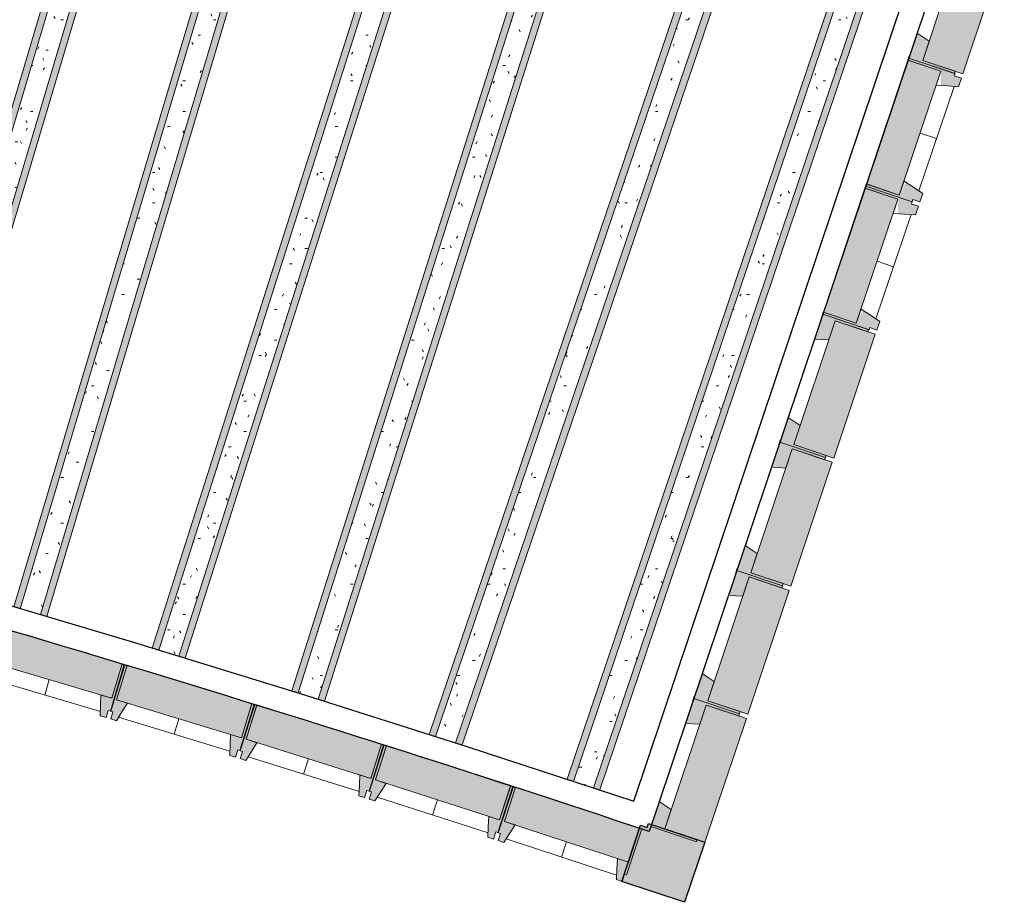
# Model space of a CAD drawing. Header units: centimetres. Extents: x -2631 to 9172, y -3616 to 502.
# Tile 13 of 36: x 1425 to 2082, y -3616 to -3028. Entities that reach past the tile are written whole.
import ezdxf

# ---------------------------------------------------------------- set-up
doc = ezdxf.new("R2010")
doc.units = ezdxf.units.CM
for name, color, linetype, lineweight in [('0-1', 7, 'Continuous', 5), ('MUR', 7, 'Continuous', 25), ('MUR_C', 7, 'Continuous', 25), ('OSSATURE', 7, 'Continuous', 18), ('OSSATURE-2', 7, 'Continuous', 25), ('OSSATURE_C', 7, 'Continuous', 18), ('SOL', 7, 'Continuous', 25), ('Z', 7, 'Continuous', 18)]:
    doc.layers.add(name, color=color, linetype=linetype, lineweight=lineweight)
doc.layers.add('HACHURE-1', color=7, linetype='Continuous', lineweight=25, true_color=0x787878)
doc.layers.add('OSSATURE-1', color=7, linetype='Continuous', lineweight=5, true_color=0x787878)
pattern_1 = [(0, (0, 0), (40.64, 10.16), [1.676, -28.804, 1.676, -28.804, -162.56]), (0, (0, 0), (40.64, 10.16), [-60.96, 1.676, -59.284, 1.676, -28.804, -71.12]), (0, (0, 0), (40.64, 10.16), [-152.4, 1.676, -18.644, 1.676, -49.124]), (120, (15.24, 5.08), (-29.118818, 30.115272), [1.676, -28.804, 1.676, -28.804, -162.56]), (120, (15.24, 5.08), (-29.118818, 30.115272), [-60.96, 1.676, -59.284, 1.676, -28.804, -71.12]), (120, (15.24, 5.08), (-29.118818, 30.115272), [-152.4, 1.676, -18.644, 1.676, -49.124]), (240, (20.32, 25.4), (-11.521182, -40.275272), [1.676, -28.804, 1.676, -28.804, -162.56]), (240, (20.32, 25.4), (-11.521182, -40.275272), [-60.96, 1.676, -59.284, 1.676, -28.804, -71.12]), (240, (20.32, 25.4), (-11.521182, -40.275272), [-152.4, 1.676, -18.644, 1.676, -49.124])]

# ---------------------------------------------------------------- blocks, each defined once
blk = doc.blocks.new('B02_ARC_rvt-1-DDDD_AAA_NNNN_CCC_1_50_N0_Isolations pafonds')
at = {"layer": 'MUR_C'}
for p, q in [((2049.8, -2958.37), (1850.01, -3553.2)), ((1834.83, -3548.14), (2029.51, -2968.53)), ((1850.01, -3553.2), (1844.91, -3568.37))]:
    blk.add_line(p, q, dxfattribs=at)
at = {"layer": 'MUR_C', "flags": 128}
blk.add_lwpolyline([(707.31, -3230.56), (821.33, -3257.58), (935.1, -3285.66), (1048.6, -3314.8), (1161.82, -3344.99), (1274.76, -3376.23), (1387.41, -3408.53), (1499.74, -3441.87), (1611.77, -3476.25), (1723.47, -3511.68), (1834.83, -3548.14)], dxfattribs=at)
at = {"layer": 'MUR_C'}
blk.add_arc((-2139.2, -15497.1), 12576.48, 71.53105, 74.852317, dxfattribs=at)
at = {"layer": 'SOL'}
for p, q in [((2018.45, -3051.71), (2017.5, -3054.55)), ((2017.5, -3054.55), (2018.45, -3051.71)), ((1989.8, -3137.02), (1988.84, -3139.87)), ((1988.84, -3139.87), (1989.8, -3137.02)), ((1961.14, -3222.34), (1960.19, -3225.18)), ((1960.19, -3225.18), (1961.14, -3222.34)), ((1932.48, -3307.65), (1931.53, -3310.5)), ((1931.53, -3310.5), (1932.48, -3307.65)), ((1903.83, -3392.97), (1902.87, -3395.81)), ((1902.87, -3395.81), (1903.83, -3392.97)), ((1875.17, -3478.29), (1874.22, -3481.13)), ((1874.22, -3481.13), (1875.17, -3478.29))]:
    blk.add_line(p, q, dxfattribs=at)
blk = doc.blocks.new('20_MUR PREFA_01 - MODULE_01-3123087-DDDD_AAA_NNNN_CCC_1_50_N0_Isolations pafonds')
at = {"layer": 'Z'}
blk.add_line((0, 23.1), (0, 34.62), dxfattribs=at)
blk = doc.blocks.new('20_MUR PREFA_01 - MODULE_01 B-3165811-DDDD_AAA_NNNN_CCC_1_50_N0_Isolations pafonds')
at = {"layer": 'Z'}
blk.add_line((0, 23.93), (0, 34.62), dxfattribs=at)
blk = doc.blocks.new('Murs 2 - Murs 1-3190063-DDDD_AAA_NNNN_CCC_1_50_N0_Isolations pafonds')
at = {"layer": 'HACHURE-1'}
blk.add_hatch(color=256, dxfattribs=at).paths.add_polyline_path([(1868.61, -3615.52), (1882.05, -3575.54), (1844.59, -3562.95), (1843.69, -3565.64), (1839.23, -3564.17), (1826.85, -3601.77), (1843.69, -3607.32)])
at = {"layer": 'MUR'}
for p, q in [((1831.11, -3588.83), (1838.54, -3566.27)), ((1831.15, -3588.7), (1838.54, -3566.27)), ((1855.35, -3566.57), (1869.07, -3571.18)), ((1855.35, -3566.57), (1877.01, -3573.84))]:
    blk.add_line(p, q, dxfattribs=at)
at = {"layer": 'MUR_C'}
for p, q in [((1843.69, -3565.64), (1844.59, -3562.95)), ((1844.59, -3562.95), (1882.05, -3575.54)), ((1826.85, -3601.77), (1839.23, -3564.17)), ((1839.23, -3564.17), (1843.69, -3565.64)), ((1882.05, -3575.54), (1868.61, -3615.52)), ((1868.61, -3615.52), (1826.85, -3601.77))]:
    blk.add_line(p, q, dxfattribs=at)
blk = doc.blocks.new('B02_DC_STR_rvt-1-DDDD_AAA_NNNN_CCC_1_50_N0_Isolations pafonds')
at = {"layer": 'OSSATURE'}
h = blk.add_hatch(dxfattribs=at)
h.set_pattern_fill('FP_115', color=256, style=0, pattern_type=2)
h.set_pattern_definition([(68.215, (2063.955, -615.552), (13.2630907, 38.3021637), [1.474, -25.328, 1.474, -168.275]), (68.215, (2063.955, -615.552), (13.2630907, 38.3021637), [-28.277, -25.328, 1.474, -52.131, -89.342]), (68.215, (2063.955, -615.552), (13.2630907, 38.3021637), [-107.21, 1.474, -25.328, 1.474, -61.065]), (68.215, (2063.955, -615.552), (13.2630907, 38.3021637), [-135.487, -16.394, 1.474, -43.197]), (170.265, (2068.928, -600.549), (-9.50305, -8.60604), [0.27754, -4.769, 0.27754, -31.681]), (170.265, (2068.928, -600.549), (-9.50305, -8.60604), [-5.324, -4.769, 0.27754, -9.815, -16.82]), (170.265, (2068.928, -600.549), (-9.50305, -8.60604), [-20.185, 0.27754, -4.769, 0.27754, -11.497]), (170.265, (2068.928, -600.549), (-9.50305, -8.60604), [-25.508, -3.087, 0.27754, -8.133]), (259.065, (2070.586, -586.165), (-3.7596477, -29.697021), [1.442, -24.776, 1.442, -164.604]), (259.065, (2070.586, -586.165), (-3.7596477, -29.697021), [-27.66, -24.776, 1.442, -50.993, -87.392]), (259.065, (2070.586, -586.165), (-3.7596477, -29.697021), [-104.871, 1.442, -24.776, 1.442, -59.733]), (259.065, (2070.586, -586.165), (-3.7596477, -29.697021), [-132.531, -16.037, 1.442, -42.254])])
h.paths.add_polyline_path([(1351.16, -3398.13), (1525.55, -2813.39), (1521.22, -2812.16), (1346.83, -3396.89)])
h.paths.add_polyline_path([(1529.78, -2797.96), (1529.76, -2797.85), (1528.81, -2797.62), (1528.82, -2797.69), (1529.76, -2797.95)])
h = blk.add_hatch(dxfattribs=at)
h.set_pattern_fill('FP_114', color=256, style=0, pattern_type=2)
h.set_pattern_definition([(68.215, (2140.164, -638.281), (13.2630907, 38.3021637), [1.474, -25.328, 1.474, -168.275]), (68.215, (2140.164, -638.281), (13.2630907, 38.3021637), [-28.277, -25.328, 1.474, -52.131, -89.342]), (68.215, (2140.164, -638.281), (13.2630907, 38.3021637), [-107.21, 1.474, -25.328, 1.474, -61.065]), (68.215, (2140.164, -638.281), (13.2630907, 38.3021637), [-135.487, -16.394, 1.474, -43.197]), (170.265, (2145.137, -623.278), (-9.50305, -8.60604), [0.27754, -4.769, 0.27754, -31.681]), (170.265, (2145.137, -623.278), (-9.50305, -8.60604), [-5.324, -4.769, 0.27754, -9.815, -16.82]), (170.265, (2145.137, -623.278), (-9.50305, -8.60604), [-20.185, 0.27754, -4.769, 0.27754, -11.497]), (170.265, (2145.137, -623.278), (-9.50305, -8.60604), [-25.508, -3.087, 0.27754, -8.133]), (259.065, (2146.795, -608.893), (-3.7596477, -29.697021), [1.442, -24.776, 1.442, -164.604]), (259.065, (2146.795, -608.893), (-3.7596477, -29.697021), [-27.66, -24.776, 1.442, -50.993, -87.392]), (259.065, (2146.795, -608.893), (-3.7596477, -29.697021), [-104.871, 1.442, -24.776, 1.442, -59.733]), (259.065, (2146.795, -608.893), (-3.7596477, -29.697021), [-132.531, -16.037, 1.442, -42.254])])
h.paths.add_polyline_path([(1333.37, -3393.04), (1507.75, -2808.34), (1503.42, -2807.12), (1329.05, -3391.8)])
h = blk.add_hatch(dxfattribs=at)
h.set_pattern_fill('FP_46', color=256, style=0, pattern_type=2)
h.set_pattern_definition(pattern_1)
h.paths.add_polyline_path([(1346.83, -3396.89), (1521.22, -2812.16), (1507.75, -2808.34), (1333.37, -3393.04), (1336.03, -3393.8)])
h = blk.add_hatch(dxfattribs=at)
h.set_pattern_fill('FP_116', color=256, style=0, pattern_type=2)
h.set_pattern_definition([(68.195, (2230.979, -666.66), (13.2798029, 38.3058878), [1.475, -25.339, 1.475, -25.339, -143.009]), (68.195, (2230.979, -666.66), (13.2798029, 38.3058878), [-53.628, 1.475, -52.154, 1.475, -25.339, -62.567]), (68.195, (2230.979, -666.66), (13.2798029, 38.3058878), [-134.071, 1.475, -16.401, 1.475, -43.216]), (170.517, (2235.959, -651.656), (-9.515406, -8.633267), [0.2777, -4.771, 0.2777, -4.771, -26.929]), (170.517, (2235.959, -651.656), (-9.515406, -8.633267), [-10.098, 0.2777, -9.821, 0.2777, -4.771, -11.781]), (170.517, (2235.959, -651.656), (-9.515406, -8.633267), [-25.246, 0.2777, -3.088, 0.2777, -8.138]), (259.045, (2237.619, -637.284), (-3.764471, -29.6723342), [1.441, -24.764, 1.441, -164.525]), (259.045, (2237.619, -637.284), (-3.764471, -29.6723342), [-27.646, -24.764, 1.441, -50.969, -87.351]), (259.045, (2237.619, -637.284), (-3.764471, -29.6723342), [-104.821, 1.441, -24.764, 1.441, -59.704]), (259.045, (2237.619, -637.284), (-3.764471, -29.6723342), [-132.467, -16.029, 1.441, -42.234])])
h.paths.add_polyline_path([(1425.8, -3419.92), (1600.52, -2835.2), (1596.21, -2833.93), (1421.48, -3418.64)])
h = blk.add_hatch(dxfattribs=at)
h.set_pattern_fill('FP_8', color=256, style=0, pattern_type=2)
h.set_pattern_definition(pattern_1)
h.paths.add_polyline_path([(1439.22, -3423.9), (1613.96, -2839.14), (1600.52, -2835.2), (1425.8, -3419.92), (1429.27, -3420.95)])
h = blk.add_hatch(dxfattribs=at)
h.set_pattern_fill('FP_117', color=256, style=0, pattern_type=2)
h.set_pattern_definition([(68.195, (2154.782, -643.89), (13.2798029, 38.3058878), [1.475, -25.339, 1.475, -25.339, -143.009]), (68.195, (2154.782, -643.89), (13.2798029, 38.3058878), [-53.628, 1.475, -52.154, 1.475, -25.339, -62.567]), (68.195, (2154.782, -643.89), (13.2798029, 38.3058878), [-134.071, 1.475, -16.401, 1.475, -43.216]), (170.517, (2159.762, -628.887), (-9.515406, -8.633267), [0.2777, -4.771, 0.2777, -4.771, -26.929]), (170.517, (2159.762, -628.887), (-9.515406, -8.633267), [-10.098, 0.2777, -9.821, 0.2777, -4.771, -11.781]), (170.517, (2159.762, -628.887), (-9.515406, -8.633267), [-25.246, 0.2777, -3.088, 0.2777, -8.138]), (259.045, (2161.422, -614.515), (-3.764471, -29.6723342), [1.441, -24.764, 1.441, -164.525]), (259.045, (2161.422, -614.515), (-3.764471, -29.6723342), [-27.646, -24.764, 1.441, -50.969, -87.351]), (259.045, (2161.422, -614.515), (-3.764471, -29.6723342), [-104.821, 1.441, -24.764, 1.441, -59.704]), (259.045, (2161.422, -614.515), (-3.764471, -29.6723342), [-132.467, -16.029, 1.441, -42.234])])
h.paths.add_polyline_path([(1443.53, -3425.18), (1618.27, -2840.41), (1613.96, -2839.14), (1439.22, -3423.9)])
h = blk.add_hatch(dxfattribs=at)
h.set_pattern_fill('FP_118', color=256, style=0, pattern_type=2)
h.set_pattern_definition([(67.495, (2354.815, -749.26), (13.8699508, 38.370114), [1.495, -25.682, 1.495, -25.682, -144.942]), (67.495, (2354.815, -749.26), (13.8699508, 38.370114), [-54.353, 1.495, -52.858, 1.495, -25.682, -63.412]), (67.495, (2354.815, -749.26), (13.8699508, 38.370114), [-135.883, 1.495, -16.623, 1.495, -43.8]), (178.217, (2360.016, -734.259), (-9.937755, -9.479384), [0.2862, -4.917, 0.2862, -4.917, -27.753]), (178.217, (2360.016, -734.259), (-9.937755, -9.479384), [-10.407, 0.2862, -10.121, 0.2862, -4.917, -12.142]), (178.217, (2360.016, -734.259), (-9.937755, -9.479384), [-26.018, 0.2862, -3.183, 0.2862, -8.387]), (258.369, (2361.75, -720.286), (-3.9324882, -28.8914269), [1.419, -24.38, 1.419, -161.972]), (258.369, (2361.75, -720.286), (-3.9324882, -28.8914269), [-27.217, -24.38, 1.419, -50.178, -85.995]), (258.369, (2361.75, -720.286), (-3.9324882, -28.8914269), [-103.194, 1.419, -24.38, 1.419, -58.778]), (258.369, (2361.75, -720.286), (-3.9324882, -28.8914269), [-130.412, -15.78, 1.419, -41.579])])
h.paths.add_polyline_path([(1518.09, -3447.5), (1703.2, -2865.71), (1698.89, -2864.4), (1513.78, -3446.18)])
h = blk.add_hatch(dxfattribs=at)
h.set_pattern_fill('FP_3', color=256, style=0, pattern_type=2)
h.set_pattern_definition(pattern_1)
h.paths.add_polyline_path([(1531.47, -3451.61), (1716.6, -2869.78), (1703.2, -2865.71), (1518.09, -3447.5)])
h = blk.add_hatch(dxfattribs=at)
h.set_pattern_fill('FP_119', color=256, style=0, pattern_type=2)
h.set_pattern_definition([(67.495, (2279.033, -725.147), (13.8699508, 38.370114), [1.495, -25.682, 1.495, -170.624]), (67.495, (2279.033, -725.147), (13.8699508, 38.370114), [-28.671, -25.682, 1.495, -52.858, -90.589]), (67.495, (2279.033, -725.147), (13.8699508, 38.370114), [-108.706, 1.495, -25.682, 1.495, -61.917]), (67.495, (2279.033, -725.147), (13.8699508, 38.370114), [-137.378, -16.623, 1.495, -43.8]), (178.217, (2284.234, -710.146), (-9.937755, -9.479384), [0.2862, -4.917, 0.2862, -4.917, -27.753]), (178.217, (2284.234, -710.146), (-9.937755, -9.479384), [-10.407, 0.2862, -10.121, 0.2862, -4.917, -12.142]), (178.217, (2284.234, -710.146), (-9.937755, -9.479384), [-26.018, 0.2862, -3.183, 0.2862, -8.387]), (258.369, (2285.968, -696.174), (-3.9324882, -28.8914269), [1.419, -24.38, 1.419, -161.972]), (258.369, (2285.968, -696.174), (-3.9324882, -28.8914269), [-27.217, -24.38, 1.419, -50.178, -85.995]), (258.369, (2285.968, -696.174), (-3.9324882, -28.8914269), [-103.194, 1.419, -24.38, 1.419, -58.778]), (258.369, (2285.968, -696.174), (-3.9324882, -28.8914269), [-130.412, -15.78, 1.419, -41.579])])
h.paths.add_polyline_path([(1535.77, -3452.93), (1720.9, -2871.09), (1716.6, -2869.78), (1531.47, -3451.61)])
h = blk.add_hatch(dxfattribs=at)
h.set_pattern_fill('FP_120', color=256, style=0, pattern_type=2)
h.set_pattern_definition([(67.524, (2443.641, -775.59), (13.8457811, 38.3682711), [1.494, -25.669, 1.494, -25.669, -144.868]), (67.524, (2443.641, -775.59), (13.8457811, 38.3682711), [-54.326, 1.494, -52.832, 1.494, -25.669, -63.38]), (67.524, (2443.641, -775.59), (13.8457811, 38.3682711), [-135.814, 1.494, -16.615, 1.494, -43.777]), (177.929, (2448.833, -760.588), (-9.920862, -9.44665), [0.28575, -4.91, 0.28575, -32.619]), (177.929, (2448.833, -760.588), (-9.920862, -9.44665), [-5.481, -4.91, 0.28575, -10.105, -17.318]), (177.929, (2448.833, -760.588), (-9.920862, -9.44665), [-20.782, 0.28575, -4.91, 0.28575, -11.837]), (177.929, (2448.833, -760.588), (-9.920862, -9.44665), [-26.263, -3.178, 0.28575, -8.373]), (258.397, (2450.564, -746.6), (-3.925181, -28.9215514), [1.42, -24.395, 1.42, -24.395, -137.678]), (258.397, (2450.564, -746.6), (-3.925181, -28.9215514), [-51.629, 1.42, -50.21, 1.42, -24.395, -60.234]), (258.397, (2450.564, -746.6), (-3.925181, -28.9215514), [-129.074, 1.42, -15.79, 1.42, -41.605])])
h.paths.add_polyline_path([(1611.04, -3476.03), (1795.8, -2893.91), (1791.51, -2892.57), (1606.74, -3474.71)])
h = blk.add_hatch(dxfattribs=at)
h.set_pattern_fill('FP_46', color=256, style=0, pattern_type=2)
h.set_pattern_definition(pattern_1)
h.paths.add_polyline_path([(1624.39, -3480.25), (1809.16, -2898.11), (1795.8, -2893.91), (1611.04, -3476.03), (1611.77, -3476.25), (1619.18, -3478.6)])
h = blk.add_hatch(dxfattribs=at)
h.set_pattern_fill('FP_121', color=256, style=0, pattern_type=2)
h.set_pattern_definition([(67.524, (2367.842, -751.531), (13.8457811, 38.3682711), [1.494, -25.669, 1.494, -25.669, -144.868]), (67.524, (2367.842, -751.531), (13.8457811, 38.3682711), [-54.326, 1.494, -52.832, 1.494, -25.669, -63.38]), (67.524, (2367.842, -751.531), (13.8457811, 38.3682711), [-135.814, 1.494, -16.615, 1.494, -43.777]), (177.929, (2373.034, -736.53), (-9.920862, -9.44665), [0.28575, -4.91, 0.28575, -4.91, -27.71]), (177.929, (2373.034, -736.53), (-9.920862, -9.44665), [-10.391, 0.28575, -10.105, 0.28575, -4.91, -12.123]), (177.929, (2373.034, -736.53), (-9.920862, -9.44665), [-25.978, 0.28575, -3.178, 0.28575, -8.373]), (258.397, (2374.764, -722.542), (-3.925181, -28.9215514), [1.42, -24.395, 1.42, -24.395, -137.678]), (258.397, (2374.764, -722.542), (-3.925181, -28.9215514), [-51.629, 1.42, -50.21, 1.42, -24.395, -60.234]), (258.397, (2374.764, -722.542), (-3.925181, -28.9215514), [-129.074, 1.42, -15.79, 1.42, -41.605])])
h.paths.add_polyline_path([(1628.68, -3481.61), (1813.45, -2899.46), (1809.16, -2898.11), (1624.39, -3480.25)])
h = blk.add_hatch(dxfattribs=at)
h.set_pattern_fill('FP_122', color=256, style=0, pattern_type=2)
h.set_pattern_definition([(66.679, (2568.279, -873.055), (14.5291417, 38.3753906), [1.514, -26.012, 1.514, -26.012, -146.806]), (66.679, (2568.279, -873.055), (14.5291417, 38.3753906), [-55.052, 1.514, -53.538, 1.514, -26.012, -64.228]), (66.679, (2568.279, -873.055), (14.5291417, 38.3753906), [-137.631, 1.514, -16.837, 1.514, -44.363]), (185.249, (2573.727, -858.081), (-10.410315, -10.300575), [0.30093, -5.17, 0.30093, -34.351]), (185.249, (2573.727, -858.081), (-10.410315, -10.300575), [-5.772, -5.17, 0.30093, -10.642, -18.238]), (185.249, (2573.727, -858.081), (-10.410315, -10.300575), [-21.886, 0.30093, -5.17, 0.30093, -12.466]), (185.249, (2573.727, -858.081), (-10.410315, -10.300575), [-27.658, -3.347, 0.30093, -8.818]), (257.598, (2575.543, -844.524), (-4.1186674, -28.0745622), [1.395, -23.974, 1.395, -159.274]), (257.598, (2575.543, -844.524), (-4.1186674, -28.0745622), [-26.764, -23.974, 1.395, -49.343, -84.563]), (257.598, (2575.543, -844.524), (-4.1186674, -28.0745622), [-101.476, 1.395, -23.974, 1.395, -57.799]), (257.598, (2575.543, -844.524), (-4.1186674, -28.0745622), [-128.24, -15.517, 1.395, -40.886])])
h.paths.add_polyline_path([(1702.59, -3505.06), (1899.29, -2926.41), (1895, -2925.06), (1698.3, -3503.7)])
h = blk.add_hatch(dxfattribs=at)
h.set_pattern_fill('FP_46', color=256, style=0, pattern_type=2)
h.set_pattern_definition(pattern_1)
h.paths.add_polyline_path([(1715.94, -3509.29), (1912.64, -2930.63), (1909.17, -2929.51), (1899.29, -2926.41), (1702.59, -3505.06), (1714.02, -3508.68)])
h = blk.add_hatch(dxfattribs=at)
h.set_pattern_fill('FP_123', color=256, style=0, pattern_type=2)
h.set_pattern_definition([(66.679, (2492.984, -847.46), (14.5291417, 38.3753906), [1.514, -26.012, 1.514, -26.012, -146.806]), (66.679, (2492.984, -847.46), (14.5291417, 38.3753906), [-55.052, 1.514, -53.538, 1.514, -26.012, -64.228]), (66.679, (2492.984, -847.46), (14.5291417, 38.3753906), [-137.631, 1.514, -16.837, 1.514, -44.363]), (185.249, (2498.433, -832.485), (-10.410315, -10.300575), [0.30093, -5.17, 0.30093, -34.351]), (185.249, (2498.433, -832.485), (-10.410315, -10.300575), [-5.772, -5.17, 0.30093, -10.642, -18.238]), (185.249, (2498.433, -832.485), (-10.410315, -10.300575), [-21.886, 0.30093, -5.17, 0.30093, -12.466]), (185.249, (2498.433, -832.485), (-10.410315, -10.300575), [-27.658, -3.347, 0.30093, -8.818]), (257.598, (2500.249, -818.928), (-4.1186674, -28.0745622), [1.395, -23.974, 1.395, -159.274]), (257.598, (2500.249, -818.928), (-4.1186674, -28.0745622), [-26.764, -23.974, 1.395, -49.343, -84.563]), (257.598, (2500.249, -818.928), (-4.1186674, -28.0745622), [-101.476, 1.395, -23.974, 1.395, -57.799]), (257.598, (2500.249, -818.928), (-4.1186674, -28.0745622), [-128.24, -15.517, 1.395, -40.886])])
h.paths.add_polyline_path([(1720.23, -3510.65), (1916.92, -2932.02), (1912.64, -2930.63), (1715.94, -3509.29), (1718.57, -3510.12)])
h = blk.add_hatch(dxfattribs=at)
h.set_pattern_fill('FP_124', color=256, style=0, pattern_type=2)
h.set_pattern_definition([(66.745, (2654.792, -897.89), (14.477296, 38.3768775), [1.513, -25.988, 1.513, -25.988, -146.669]), (66.745, (2654.792, -897.89), (14.477296, 38.3768775), [-55.001, 1.513, -53.488, 1.513, -25.988, -64.168]), (66.745, (2654.792, -897.89), (14.477296, 38.3768775), [-137.502, 1.513, -16.821, 1.513, -44.322]), (184.751, (2660.221, -882.912), (-10.37356, -10.239378), [0.29962, -5.148, 0.29962, -34.202]), (184.751, (2660.221, -882.912), (-10.37356, -10.239378), [-5.747, -5.148, 0.29962, -10.596, -18.159]), (184.751, (2660.221, -882.912), (-10.37356, -10.239378), [-21.791, 0.29962, -5.148, 0.29962, -12.412]), (184.751, (2660.221, -882.912), (-10.37356, -10.239378), [-27.538, -3.332, 0.29962, -8.78]), (257.659, (2662.031, -869.323), (-4.10453, -28.1369036), [1.397, -24.005, 1.397, -159.482]), (257.659, (2662.031, -869.323), (-4.10453, -28.1369036), [-26.799, -24.005, 1.397, -49.407, -84.673]), (257.659, (2662.031, -869.323), (-4.10453, -28.1369036), [-101.608, 1.397, -24.005, 1.397, -57.874]), (257.659, (2662.031, -869.323), (-4.10453, -28.1369036), [-128.407, -15.537, 1.397, -40.939])])
h.paths.add_polyline_path([(1794.55, -3534.95), (1990.41, -2955.85), (1986.13, -2954.46), (1790.27, -3533.55)])
h = blk.add_hatch(dxfattribs=at)
h.set_pattern_fill('FP_8', color=256, style=0, pattern_type=2)
h.set_pattern_definition(pattern_1)
h.paths.add_polyline_path([(1807.85, -3539.31), (2003.73, -2960.17), (1990.41, -2955.85), (1794.55, -3534.95), (1806.43, -3538.84)])
h = blk.add_hatch(dxfattribs=at)
h.set_pattern_fill('FP_125', color=256, style=0, pattern_type=2)
h.set_pattern_definition([(66.745, (2579.458, -872.411), (14.477296, 38.3768775), [1.513, -25.988, 1.513, -172.657]), (66.745, (2579.458, -872.411), (14.477296, 38.3768775), [-29.013, -25.988, 1.513, -53.488, -91.668]), (66.745, (2579.458, -872.411), (14.477296, 38.3768775), [-110.002, 1.513, -25.988, 1.513, -62.655]), (66.745, (2579.458, -872.411), (14.477296, 38.3768775), [-139.015, -16.821, 1.513, -44.322]), (184.751, (2584.887, -857.433), (-10.37356, -10.239378), [0.29962, -5.148, 0.29962, -34.202]), (184.751, (2584.887, -857.433), (-10.37356, -10.239378), [-5.747, -5.148, 0.29962, -10.596, -18.159]), (184.751, (2584.887, -857.433), (-10.37356, -10.239378), [-21.791, 0.29962, -5.148, 0.29962, -12.412]), (184.751, (2584.887, -857.433), (-10.37356, -10.239378), [-27.538, -3.332, 0.29962, -8.78]), (257.659, (2586.697, -843.844), (-4.10453, -28.1369036), [1.397, -24.005, 1.397, -159.482]), (257.659, (2586.697, -843.844), (-4.10453, -28.1369036), [-26.799, -24.005, 1.397, -49.407, -84.673]), (257.659, (2586.697, -843.844), (-4.10453, -28.1369036), [-101.608, 1.397, -24.005, 1.397, -57.874]), (257.659, (2586.697, -843.844), (-4.10453, -28.1369036), [-128.407, -15.537, 1.397, -40.939])])
h.paths.add_polyline_path([(1812.13, -3540.71), (2008.01, -2961.55), (2003.73, -2960.17), (1807.85, -3539.31), (1810.46, -3540.16)])
at = {"layer": 'OSSATURE-1'}
for points in [[(2053.99, -3063.64), (2081.69, -2981.17), (2054.99, -2972.2), (2027.29, -3054.67), (2048.91, -3061.94)], [(2048.43, -3063.36), (2048.91, -3061.94), (2027.29, -3054.67), (2031.58, -3041.88), (2023.55, -3036.54), (2017.98, -3053.13), (2027.29, -3056.25)], [(2011.69, -3144.38), (2039.39, -3061.9), (2017.47, -3054.54), (1989.76, -3137.01), (1998.76, -3140.03)], [(2051.2, -3072.2), (2053.11, -3066.51), (2048.37, -3064.92), (2048.84, -3063.5), (2017.98, -3053.13), (2017.5, -3054.55), (2039.39, -3061.9), (2039.39, -3071.44), (2048.84, -3072.05)], [(2025.41, -3148.98), (2027.32, -3143.29), (2015.99, -3135.81), (2011.69, -3144.38), (1989.8, -3137.02), (1989.32, -3138.44), (2020.19, -3148.81), (2020.67, -3147.39), (2021.07, -3147.53)], [(1983.04, -3229.69), (2010.74, -3147.22), (1988.81, -3139.85), (1961.11, -3222.33)], [(2022.54, -3157.51), (2024.45, -3151.83), (2019.71, -3150.23), (2020.19, -3148.81), (1989.32, -3138.44), (1988.84, -3139.87), (2010.74, -3147.22), (2010.74, -3156.76), (2020.19, -3157.36)], [(1996.75, -3234.3), (1998.66, -3228.61), (1987.34, -3221.12), (1983.04, -3229.69), (1961.14, -3222.34), (1960.66, -3223.76), (1991.53, -3234.13), (1992.01, -3232.71), (1992.42, -3232.84)], [(1968.02, -3319.59), (1995.72, -3237.12), (1969.02, -3228.15), (1941.32, -3310.62), (1962.94, -3317.88)], [(1964.72, -3240.94), (1969.02, -3228.15), (1990.64, -3235.41), (1991.12, -3233.99), (1960.66, -3223.76), (1955.09, -3240.35), (1960.66, -3240.69)], [(1962.46, -3319.31), (1962.94, -3317.88), (1941.32, -3310.62), (1945.61, -3297.83), (1937.58, -3292.49), (1932.01, -3309.08), (1941.6, -3312.3)], [(1939.36, -3404.9), (1967.06, -3322.43), (1940.36, -3313.46), (1912.66, -3395.94), (1934.28, -3403.2)], [(1936.07, -3326.25), (1940.36, -3313.46), (1961.99, -3320.73), (1962.46, -3319.31), (1932.01, -3309.08), (1926.43, -3325.66), (1932.01, -3326)], [(1933.81, -3404.62), (1934.28, -3403.2), (1912.66, -3395.94), (1916.95, -3383.15), (1908.92, -3377.8), (1903.35, -3394.39), (1912.94, -3397.61)], [(1910.7, -3490.22), (1938.4, -3407.75), (1911.7, -3398.78), (1884, -3481.25), (1905.63, -3488.52)], [(1907.41, -3411.57), (1911.7, -3398.78), (1933.33, -3406.04), (1933.81, -3404.62), (1903.35, -3394.39), (1897.78, -3410.98), (1903.35, -3411.32)], [(1486.82, -3479.59), (1493.66, -3456.61), (1410.26, -3431.83), (1403.43, -3454.77), (1486.22, -3479.42)], [(1482.98, -3492.46), (1484.41, -3487.67), (1485.85, -3488.09), (1495.08, -3457.09), (1493.64, -3456.66), (1486.82, -3479.59), (1479.54, -3477.43), (1479.15, -3491.32), (1479.34, -3491.37)], [(1489.88, -3494.55), (1497.24, -3482.77), (1489.98, -3480.55), (1496.97, -3457.66), (1495.54, -3457.23), (1486.08, -3488.17), (1487.52, -3488.6), (1486.06, -3493.39), (1487.93, -3493.96)], [(1573.18, -3505.97), (1580.19, -3483.04), (1496.97, -3457.66), (1489.98, -3480.55), (1572.15, -3505.66)], [(1905.15, -3489.94), (1905.63, -3488.52), (1884, -3481.25), (1888.3, -3468.46), (1880.27, -3463.12), (1874.69, -3479.71), (1884.87, -3483.12)], [(1569.26, -3518.81), (1570.72, -3514.03), (1572.15, -3514.47), (1581.61, -3483.53), (1580.17, -3483.09), (1573.18, -3505.97), (1565.92, -3503.75), (1565.43, -3517.64), (1565.68, -3517.72)], [(1576.14, -3520.96), (1583.58, -3509.22), (1576.34, -3506.95), (1583.49, -3484.12), (1582.06, -3483.67), (1572.39, -3514.54), (1573.82, -3514.99), (1572.32, -3519.76), (1573.82, -3520.23)], [(1659.35, -3532.97), (1666.53, -3510.09), (1583.49, -3484.12), (1576.34, -3506.95), (1658.27, -3532.63)], [(1882.05, -3575.54), (1909.75, -3493.06), (1883.05, -3484.1), (1855.35, -3566.57), (1876.97, -3573.83)], [(1878.75, -3496.88), (1883.05, -3484.1), (1904.67, -3491.36), (1905.15, -3489.94), (1874.69, -3479.71), (1869.12, -3496.3), (1874.69, -3496.64)], [(1655.34, -3545.78), (1656.83, -3541.01), (1658.27, -3541.46), (1667.94, -3510.59), (1666.51, -3510.14), (1659.35, -3532.97), (1652.11, -3530.7), (1651.52, -3544.59), (1651.81, -3544.68)], [(1662.2, -3547.98), (1669.73, -3536.3), (1662.5, -3533.97), (1669.82, -3511.19), (1668.4, -3510.73), (1658.5, -3541.53), (1659.93, -3541.99), (1658.4, -3546.75), (1659.93, -3547.24)], [(1745.33, -3560.59), (1752.67, -3537.76), (1669.82, -3511.19), (1662.5, -3533.97), (1744.18, -3560.22)], [(1741.22, -3573.37), (1742.75, -3568.61), (1744.18, -3569.07), (1754.08, -3538.27), (1752.65, -3537.81), (1745.33, -3560.59), (1738.1, -3558.27), (1737.42, -3572.15), (1737.76, -3572.26)], [(1748.07, -3575.62), (1755.69, -3563.99), (1748.47, -3561.61), (1755.96, -3538.89), (1754.53, -3538.42), (1744.41, -3569.15), (1745.84, -3569.61), (1744.27, -3574.36), (1745.84, -3574.88)], [(1831.11, -3588.83), (1838.61, -3566.05), (1755.96, -3538.89), (1748.47, -3561.61), (1829.9, -3588.43)], [(1876.49, -3575.25), (1876.97, -3573.83), (1855.35, -3566.57), (1859.64, -3553.78), (1851.61, -3548.43), (1846.04, -3565.02), (1855.35, -3568.15)], [(1826.91, -3601.58), (1828.47, -3596.83), (1829.9, -3597.3), (1840.02, -3566.57), (1838.59, -3566.1), (1831.11, -3588.83), (1823.9, -3586.45), (1823.11, -3600.33), (1823.5, -3600.45)]]:
    blk.add_hatch(color=256, dxfattribs=at).paths.add_polyline_path(points)
at = {"layer": 'OSSATURE'}
for p, q in [((1329.05, -3391.8), (1503.42, -2807.12)), ((1507.75, -2808.34), (1333.37, -3393.04)), ((1521.22, -2812.16), (1346.83, -3396.89)), ((1525.55, -2813.39), (1351.16, -3398.13)), ((1421.48, -3418.64), (1596.21, -2833.93)), ((1600.52, -2835.2), (1425.8, -3419.92)), ((1613.96, -2839.14), (1439.22, -3423.9)), ((1618.27, -2840.41), (1443.53, -3425.18)), ((1513.78, -3446.18), (1698.89, -2864.4)), ((1703.2, -2865.71), (1518.09, -3447.5)), ((1716.6, -2869.78), (1531.47, -3451.61)), ((1720.9, -2871.09), (1535.77, -3452.93)), ((1606.74, -3474.71), (1791.51, -2892.57)), ((1795.8, -2893.91), (1611.04, -3476.03)), ((1809.16, -2898.11), (1624.39, -3480.25)), ((1813.45, -2899.46), (1628.68, -3481.61)), ((1698.3, -3503.7), (1895, -2925.06)), ((1899.29, -2926.41), (1702.59, -3505.06)), ((1912.64, -2930.63), (1715.94, -3509.29)), ((1916.92, -2932.02), (1720.23, -3510.65)), ((1790.27, -3533.55), (1986.13, -2954.46)), ((1990.41, -2955.85), (1794.55, -3534.95)), ((2003.73, -2960.17), (1807.85, -3539.31)), ((2008.01, -2961.55), (1812.13, -3540.71)), ((2039.39, -3061.9), (2039.05, -3061.79)), ((2040.01, -3058.95), (2042.19, -3059.68)), ((2042.19, -3059.68), (2048.95, -3061.95)), ((2024.77, -3141.61), (2048.16, -3072)), ((2010.74, -3147.22), (2010.4, -3147.11)), ((2011.35, -3144.26), (2011.69, -3144.38)), ((1996.12, -3226.93), (2019.5, -3157.32)), ((1983.92, -3233.15), (1981.74, -3232.42)), ((1982.7, -3229.58), (1983.04, -3229.69)), ((1990.68, -3235.42), (1983.92, -3233.15)), ((1955.26, -3318.47), (1953.08, -3317.74)), ((1954.04, -3314.89), (1956.22, -3315.62)), ((1962.02, -3320.74), (1955.26, -3318.47)), ((1956.22, -3315.62), (1962.98, -3317.9)), ((1926.61, -3403.78), (1924.43, -3403.05)), ((1925.38, -3400.21), (1927.56, -3400.94)), ((1933.36, -3406.05), (1926.61, -3403.78)), ((1927.56, -3400.94), (1934.32, -3403.21)), ((1404.92, -3466.36), (1479.23, -3488.49)), ((1486.82, -3479.59), (1487.15, -3478.45)), ((1490.33, -3479.41), (1489.98, -3480.55)), ((1897.95, -3489.1), (1895.77, -3488.37)), ((1896.73, -3485.52), (1898.9, -3486.26)), ((1904.71, -3491.37), (1897.95, -3489.1)), ((1898.9, -3486.26), (1905.66, -3488.53)), ((1491.38, -3492.15), (1565.53, -3514.81)), ((1573.18, -3505.97), (1573.53, -3504.83)), ((1576.69, -3505.81), (1576.34, -3506.95)), ((1577.65, -3518.57), (1651.64, -3541.76)), ((1659.35, -3532.97), (1659.71, -3531.84)), ((1662.87, -3532.84), (1662.5, -3533.97)), ((1663.74, -3545.6), (1737.56, -3569.32)), ((1745.33, -3560.59), (1745.7, -3559.46)), ((1748.85, -3560.48), (1748.47, -3561.61)), ((1749.62, -3573.25), (1823.27, -3597.5)), ((1868.07, -3570.84), (1870.25, -3571.57)), ((1870.25, -3571.57), (1877.01, -3573.84)), ((1831.11, -3588.83), (1831.48, -3587.7))]:
    blk.add_line(p, q, dxfattribs=at)
at = {"layer": 'OSSATURE_C'}
for p, q in [((2027.29, -3054.67), (2054.99, -2972.2)), ((2081.69, -2981.17), (2053.99, -3063.64)), ((2017.98, -3053.13), (2023.55, -3036.54)), ((2031.58, -3041.88), (2027.29, -3054.67)), ((1989.76, -3137.01), (2017.47, -3054.54)), ((2017.47, -3054.54), (2039.39, -3061.9)), ((2017.5, -3054.55), (2017.98, -3053.13)), ((2039.39, -3061.9), (2017.5, -3054.55)), ((2048.43, -3063.36), (2017.98, -3053.13)), ((2017.98, -3053.13), (2048.84, -3063.5)), ((2027.29, -3054.67), (2048.91, -3061.94)), ((2053.99, -3063.64), (2027.29, -3054.67)), ((2039.39, -3061.9), (2011.69, -3144.38)), ((2036.26, -3071.24), (2039.39, -3061.9)), ((2048.84, -3063.5), (2048.37, -3064.92)), ((2048.91, -3061.94), (2048.43, -3063.36)), ((2048.37, -3064.92), (2053.11, -3066.51)), ((2053.11, -3066.51), (2051.2, -3072.2)), ((2011.69, -3144.38), (2014.83, -3135.04)), ((1961.11, -3222.33), (1988.81, -3139.85)), ((1988.81, -3139.85), (2010.74, -3147.22)), ((1988.84, -3139.87), (1989.32, -3138.44)), ((2010.74, -3147.22), (1988.84, -3139.87)), ((1989.32, -3138.44), (1989.8, -3137.02)), ((2020.19, -3148.81), (1989.32, -3138.44)), ((1989.32, -3138.44), (2020.19, -3148.81)), ((2011.69, -3144.38), (1989.76, -3137.01)), ((1989.8, -3137.02), (2011.69, -3144.38)), ((2027.32, -3143.29), (2025.41, -3148.98)), ((2010.74, -3147.22), (1983.04, -3229.69)), ((2007.6, -3156.56), (2010.74, -3147.22)), ((2020.19, -3148.81), (2019.71, -3150.23)), ((2020.67, -3147.39), (2020.19, -3148.81)), ((2025.41, -3148.98), (2020.67, -3147.39)), ((2019.71, -3150.23), (2024.45, -3151.83)), ((2024.45, -3151.83), (2022.54, -3157.51)), ((1983.04, -3229.69), (1986.17, -3220.35)), ((1941.32, -3310.62), (1969.02, -3228.15)), ((1955.09, -3240.35), (1960.66, -3223.76)), ((1960.66, -3223.76), (1961.14, -3222.34)), ((1991.53, -3234.13), (1960.66, -3223.76)), ((1960.66, -3223.76), (1991.12, -3233.99)), ((1983.04, -3229.69), (1961.11, -3222.33)), ((1961.14, -3222.34), (1983.04, -3229.69)), ((1969.02, -3228.15), (1964.72, -3240.94)), ((1990.64, -3235.41), (1969.02, -3228.15)), ((1969.02, -3228.15), (1995.72, -3237.12)), ((1998.66, -3228.61), (1996.75, -3234.3)), ((1991.12, -3233.99), (1990.64, -3235.41)), ((1992.01, -3232.71), (1991.53, -3234.13)), ((1996.75, -3234.3), (1992.01, -3232.71)), ((1995.72, -3237.12), (1968.02, -3319.59)), ((1932.01, -3309.08), (1937.58, -3292.49)), ((1945.61, -3297.83), (1941.32, -3310.62)), ((1912.66, -3395.94), (1940.36, -3313.46)), ((1926.43, -3325.66), (1932.01, -3309.08)), ((1962.46, -3319.31), (1932.01, -3309.08)), ((1932.01, -3309.08), (1962.46, -3319.31)), ((1940.36, -3313.46), (1936.07, -3326.25)), ((1961.99, -3320.73), (1940.36, -3313.46)), ((1940.36, -3313.46), (1967.06, -3322.43)), ((1941.32, -3310.62), (1962.94, -3317.88)), ((1968.02, -3319.59), (1941.32, -3310.62)), ((1962.46, -3319.31), (1961.99, -3320.73)), ((1962.94, -3317.88), (1962.46, -3319.31)), ((1967.06, -3322.43), (1939.36, -3404.9)), ((1903.35, -3394.39), (1908.92, -3377.8)), ((1916.95, -3383.15), (1912.66, -3395.94)), ((1884, -3481.25), (1911.7, -3398.78)), ((1897.78, -3410.98), (1903.35, -3394.39)), ((1933.81, -3404.62), (1903.35, -3394.39)), ((1903.35, -3394.39), (1933.81, -3404.62)), ((1911.7, -3398.78), (1907.41, -3411.57)), ((1933.33, -3406.04), (1911.7, -3398.78)), ((1911.7, -3398.78), (1938.4, -3407.75)), ((1912.66, -3395.94), (1934.28, -3403.2)), ((1939.36, -3404.9), (1912.66, -3395.94)), ((1933.81, -3404.62), (1933.33, -3406.04)), ((1934.28, -3403.2), (1933.81, -3404.62)), ((1938.4, -3407.75), (1910.7, -3490.22)), ((1410.28, -3431.79), (1493.66, -3456.61)), ((1486.82, -3479.59), (1403.43, -3454.77)), ((1495.08, -3457.09), (1485.85, -3488.09)), ((1486.08, -3488.17), (1495.54, -3457.23)), ((1493.66, -3456.61), (1486.82, -3479.59)), ((1486.82, -3479.59), (1493.64, -3456.66)), ((1489.98, -3480.55), (1496.99, -3457.62)), ((1496.97, -3457.66), (1489.98, -3480.55)), ((1493.64, -3456.66), (1495.08, -3457.09)), ((1495.54, -3457.23), (1496.97, -3457.66)), ((1496.99, -3457.62), (1580.19, -3483.04)), ((1874.69, -3479.71), (1880.27, -3463.12)), ((1888.3, -3468.46), (1884, -3481.25)), ((1479.54, -3477.43), (1486.82, -3479.59)), ((1489.98, -3480.55), (1497.24, -3482.77)), ((1573.18, -3505.97), (1489.98, -3480.55)), ((1581.61, -3483.53), (1572.15, -3514.47)), ((1572.39, -3514.54), (1582.06, -3483.67)), ((1580.19, -3483.04), (1573.18, -3505.97)), ((1573.18, -3505.97), (1580.17, -3483.09)), ((1576.34, -3506.95), (1583.51, -3484.07)), ((1583.49, -3484.12), (1576.34, -3506.95)), ((1580.17, -3483.09), (1581.61, -3483.53)), ((1582.06, -3483.67), (1583.49, -3484.12)), ((1583.51, -3484.07), (1666.53, -3510.09)), ((1855.35, -3566.57), (1883.05, -3484.1)), ((1869.12, -3496.3), (1874.69, -3479.71)), ((1905.15, -3489.94), (1874.69, -3479.71)), ((1874.69, -3479.71), (1905.15, -3489.94)), ((1883.05, -3484.1), (1878.75, -3496.88)), ((1904.67, -3491.36), (1883.05, -3484.1)), ((1883.05, -3484.1), (1909.75, -3493.06)), ((1884, -3481.25), (1905.63, -3488.52)), ((1910.7, -3490.22), (1884, -3481.25)), ((1482.98, -3492.46), (1479.15, -3491.32)), ((1484.41, -3487.67), (1482.98, -3492.46)), ((1485.85, -3488.09), (1484.41, -3487.67)), ((1486.06, -3493.39), (1487.52, -3488.6)), ((1487.52, -3488.6), (1486.08, -3488.17)), ((1905.15, -3489.94), (1904.67, -3491.36)), ((1905.63, -3488.52), (1905.15, -3489.94)), ((1489.88, -3494.55), (1486.06, -3493.39)), ((1909.75, -3493.06), (1882.05, -3575.54)), ((1565.92, -3503.75), (1573.18, -3505.97)), ((1576.34, -3506.95), (1583.58, -3509.22)), ((1659.35, -3532.97), (1576.34, -3506.95)), ((1667.94, -3510.59), (1658.27, -3541.46)), ((1658.5, -3541.53), (1668.4, -3510.73)), ((1666.53, -3510.09), (1659.35, -3532.97)), ((1659.35, -3532.97), (1666.51, -3510.14)), ((1666.51, -3510.14), (1667.94, -3510.59)), ((1668.4, -3510.73), (1669.82, -3511.19)), ((1570.72, -3514.03), (1569.26, -3518.81)), ((1572.15, -3514.47), (1570.72, -3514.03)), ((1572.32, -3519.76), (1573.82, -3514.99)), ((1573.82, -3514.99), (1572.39, -3514.54)), ((1662.5, -3533.97), (1669.84, -3511.15)), ((1669.82, -3511.19), (1662.5, -3533.97)), ((1669.84, -3511.15), (1752.67, -3537.76)), ((1569.26, -3518.81), (1565.43, -3517.64)), ((1576.14, -3520.96), (1572.32, -3519.76)), ((1652.11, -3530.7), (1659.35, -3532.97)), ((1662.5, -3533.97), (1669.73, -3536.3)), ((1745.33, -3560.59), (1662.5, -3533.97)), ((1656.83, -3541.01), (1655.34, -3545.78)), ((1658.27, -3541.46), (1656.83, -3541.01)), ((1658.4, -3546.75), (1659.93, -3541.99)), ((1659.93, -3541.99), (1658.5, -3541.53)), ((1754.08, -3538.27), (1744.18, -3569.07)), ((1744.41, -3569.15), (1754.53, -3538.42)), ((1752.67, -3537.76), (1745.33, -3560.59)), ((1745.33, -3560.59), (1752.65, -3537.81)), ((1748.47, -3561.61), (1755.97, -3538.84)), ((1755.96, -3538.89), (1748.47, -3561.61)), ((1752.65, -3537.81), (1754.08, -3538.27)), ((1754.53, -3538.42), (1755.96, -3538.89)), ((1755.97, -3538.84), (1838.61, -3566.05)), ((1655.34, -3545.78), (1651.52, -3544.59)), ((1662.2, -3547.98), (1658.4, -3546.75)), ((1846.04, -3565.02), (1851.61, -3548.43)), ((1859.64, -3553.78), (1855.35, -3566.57)), ((1738.1, -3558.27), (1745.33, -3560.59)), ((1748.47, -3561.61), (1755.69, -3563.99)), ((1831.11, -3588.83), (1748.47, -3561.61)), ((1742.75, -3568.61), (1741.22, -3573.37)), ((1744.18, -3569.07), (1742.75, -3568.61)), ((1744.27, -3574.36), (1745.84, -3569.61)), ((1745.84, -3569.61), (1744.41, -3569.15)), ((1840.02, -3566.57), (1829.9, -3597.3)), ((1838.61, -3566.05), (1831.11, -3588.83)), ((1831.11, -3588.83), (1838.59, -3566.1)), ((1838.59, -3566.1), (1840.02, -3566.57)), ((1876.49, -3575.25), (1846.04, -3565.02)), ((1855.35, -3566.57), (1876.97, -3573.83)), ((1882.05, -3575.54), (1855.35, -3566.57)), ((1741.22, -3573.37), (1737.42, -3572.15)), ((1748.07, -3575.62), (1744.27, -3574.36)), ((1876.97, -3573.83), (1876.49, -3575.25)), ((1823.9, -3586.45), (1831.11, -3588.83)), ((1826.91, -3601.58), (1823.11, -3600.33)), ((1828.47, -3596.83), (1826.91, -3601.58)), ((1829.9, -3597.3), (1828.47, -3596.83))]:
    blk.add_line(p, q, dxfattribs=at)
at = {"layer": 'OSSATURE_C', "flags": 128}
for points in [[(2023.55, -3036.54), (2027.56, -3039.21), (2031.58, -3041.88)], [(2051.2, -3072.2), (2043.73, -3071.72), (2036.26, -3071.24)], [(2014.83, -3135.04), (2021.07, -3139.17), (2027.32, -3143.29)], [(2022.54, -3157.51), (2015.07, -3157.04), (2007.6, -3156.56)], [(1986.17, -3220.35), (1992.42, -3224.48), (1998.66, -3228.61)], [(1964.72, -3240.94), (1959.91, -3240.64), (1955.09, -3240.35)], [(1937.58, -3292.49), (1941.6, -3295.16), (1945.61, -3297.83)], [(1936.07, -3326.25), (1931.25, -3325.96), (1926.43, -3325.66)], [(1908.92, -3377.8), (1912.94, -3380.47), (1916.95, -3383.15)], [(1907.41, -3411.57), (1902.59, -3411.27), (1897.78, -3410.98)], [(1880.27, -3463.12), (1884.28, -3465.79), (1888.3, -3468.46)], [(1479.15, -3491.32), (1479.34, -3484.37), (1479.54, -3477.43)], [(1497.24, -3482.77), (1493.56, -3488.66), (1489.88, -3494.55)], [(1878.75, -3496.88), (1873.94, -3496.59), (1869.12, -3496.3)], [(1565.43, -3517.64), (1565.68, -3510.7), (1565.92, -3503.75)], [(1583.58, -3509.22), (1579.86, -3515.09), (1576.14, -3520.96)], [(1651.52, -3544.59), (1651.81, -3537.64), (1652.11, -3530.7)], [(1669.73, -3536.3), (1665.97, -3542.14), (1662.2, -3547.98)], [(1851.61, -3548.43), (1855.63, -3551.11), (1859.64, -3553.78)], [(1737.42, -3572.15), (1737.76, -3565.21), (1738.1, -3558.27)], [(1755.69, -3563.99), (1751.88, -3569.8), (1748.07, -3575.62)], [(1823.11, -3600.33), (1823.5, -3593.39), (1823.9, -3586.45)]]:
    blk.add_lwpolyline(points, dxfattribs=at)
at = {"layer": 'MUR'}
blk.add_blockref('Murs 2 - Murs 1-3190063-DDDD_AAA_NNNN_CCC_1_50_N0_Isolations pafonds', (0, 0), dxfattribs=at)
at = {"layer": 'OSSATURE-2'}
for name, p, rotation in [('20_MUR PREFA_01 - MODULE_01-3123087-DDDD_AAA_NNNN_CCC_1_50_N0_Isolations pafonds', (2003.65, -3095.79), 251.4335275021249), ('20_MUR PREFA_01 - MODULE_01-3123087-DDDD_AAA_NNNN_CCC_1_50_N0_Isolations pafonds', (1974.99, -3181.1), 251.4335275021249), ('20_MUR PREFA_01 - MODULE_01 B-3165811-DDDD_AAA_NNNN_CCC_1_50_N0_Isolations pafonds', (1451.95, -3444.25), 163.4189238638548), ('20_MUR PREFA_01 - MODULE_01 B-3165811-DDDD_AAA_NNNN_CCC_1_50_N0_Isolations pafonds', (1538.57, -3470.38), 163.0072891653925), ('20_MUR PREFA_01 - MODULE_01 B-3165811-DDDD_AAA_NNNN_CCC_1_50_N0_Isolations pafonds', (1625, -3497.13), 162.5956544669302), ('20_MUR PREFA_01 - MODULE_01 B-3165811-DDDD_AAA_NNNN_CCC_1_50_N0_Isolations pafonds', (1711.24, -3524.5), 162.1840197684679), ('20_MUR PREFA_01 - MODULE_01 B-3165811-DDDD_AAA_NNNN_CCC_1_50_N0_Isolations pafonds', (1797.28, -3552.49), 161.7723850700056)]:
    blk.add_blockref(name, p, dxfattribs=dict(at, rotation=rotation))

msp = doc.modelspace()

# ---------------------------------------------------------------- block references
at = {"layer": '0-1'}
for name in ['B02_DC_STR_rvt-1-DDDD_AAA_NNNN_CCC_1_50_N0_Isolations pafonds', 'B02_ARC_rvt-1-DDDD_AAA_NNNN_CCC_1_50_N0_Isolations pafonds']:
    msp.add_blockref(name, (0, 0), dxfattribs=at)

doc.saveas('drawing.dxf')
